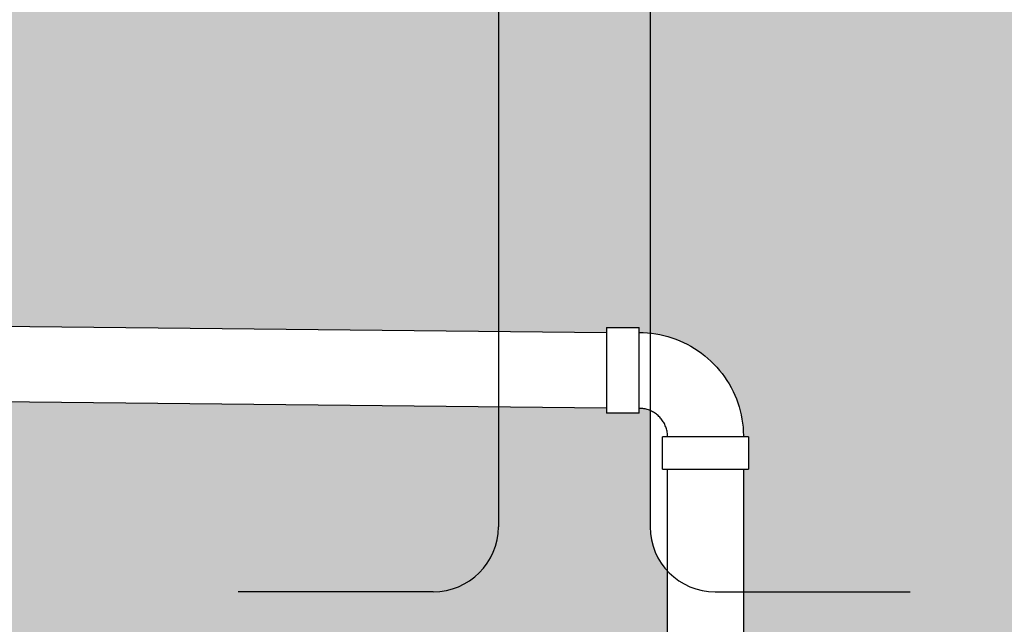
# Model space of a CAD drawing. Header units: inches. Extents: x -741 to 1387, y -720 to -402.
# Tile 8 of 25: x -497 to -452, y -665 to -637. Entities that reach past the tile are written whole.
import ezdxf
from ezdxf import colors
from ezdxf.entities.mleader import LeaderData, LeaderLine
from ezdxf.math import Vec2, Vec3

# ---------------------------------------------------------------- set-up
doc = ezdxf.new("R2010")
doc.units = ezdxf.units.IN
doc.header["$MEASUREMENT"] = 0
for name, color, linetype in [('A-DETL-WIDE', 5, 'Continuous'), ('P-PIPE', 3, 'Continuous'), ('S-ANNO-TEXT', 2, 'Continuous')]:
    doc.layers.add(name, color=color, linetype=linetype)
doc.layers.add('A-WALL-PATT', color=9, linetype='Continuous', true_color=0x808080)
doc.styles.add('Annotative', font='romans.shx', dxfattribs={"width": 0.8, "height": 0.125})

# ---------------------------------------------------------------- blocks, each defined once
blk = doc.blocks.new('Bend - PVC - Sch 40 - DWV_USACE - Standard-1075329-SECTION _COLUMN STRIP_ LONG')
at = {"layer": 'P-PIPE', "lineweight": -3}
for p, q in [((205.640382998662, -14.52100000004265), (204.140382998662, -14.52100000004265)), ((204.1403829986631, -18.47900000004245), (204.1403829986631, -14.52100000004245)), ((205.6403829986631, -14.52100000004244), (205.6403829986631, -18.47900000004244)), ((204.140382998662, -18.47900000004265), (205.640382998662, -18.47900000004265)), ((199.098382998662, -19.56300000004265), (199.098382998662, -21.06300000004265)), ((199.0983829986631, -19.56300000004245), (203.0563829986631, -19.56300000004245)), ((203.056382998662, -21.06300000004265), (203.056382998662, -19.56300000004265)), ((203.0563829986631, -21.06300000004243), (199.0983829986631, -21.06300000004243))]:
    blk.add_line(p, q, dxfattribs=at)
at = {"layer": 'P-PIPE', "lineweight": -3, "flags": 128}
for points in [[(204.140382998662, -14.75000000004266), (203.9479143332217, -14.75384988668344), (203.7557535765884, -14.76539338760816), (203.5642081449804, -14.78461203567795), (203.3735844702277, -14.81147508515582), (203.1841875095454, -14.84593956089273), (202.9963202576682, -14.88795032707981), (202.8102832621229, -14.93744017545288), (202.6263741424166, -14.99432993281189), (202.444887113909, -15.05852858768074), (202.2661125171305, -15.12993343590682), (202.0903363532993, -15.20843024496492), (201.9178398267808, -15.29389343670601), (201.7488988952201, -15.38618628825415), (201.5837838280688, -15.48516115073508), (201.4227587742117, -15.59065968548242), (201.2660813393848, -15.70251311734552), (201.1140021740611, -15.82054250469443), (200.9667645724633, -15.94455902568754), (200.8246040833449, -16.07436428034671), (200.6877481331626, -16.20975060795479), (200.5564156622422, -16.35050141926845), (200.4308167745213, -16.49639154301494), (200.3111524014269, -16.64718758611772), (200.1976139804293, -16.80264830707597), (200.0903831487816, -16.96252500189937), (199.9896314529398, -17.12656190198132), (199.8955200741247, -17.29449658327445), (199.8081995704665, -17.4660603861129), (199.7278096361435, -17.6409788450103), (199.6544788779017, -17.81897212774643), (199.5883246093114, -17.9997554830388), (199.52945266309, -18.18303969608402), (199.4779572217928, -18.36853155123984), (199.4339206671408, -18.55593430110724), (199.3974134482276, -18.74494814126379), (199.3684939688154, -18.93527068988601), (199.3472084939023, -19.1265974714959), (199.3335910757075, -19.31862240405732), (199.3276634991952, -19.51103828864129), (199.327382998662, -19.56300000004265)], [(202.827382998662, -19.56300000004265), (202.8284332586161, -19.51049400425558), (202.8315823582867, -19.45807200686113), (202.8368252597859, -19.4058178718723), (202.8441535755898, -19.3538151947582), (202.8535555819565, -19.30214716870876), (202.8650162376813, -19.25089645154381), (202.8785172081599, -19.20014503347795), (202.8940368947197, -19.1499741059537), (202.9115504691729, -19.10046393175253), (202.9310299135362, -19.05169371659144), (202.9524440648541, -19.00374148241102), (202.9757586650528, -18.95668394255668), (203.0009364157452, -18.91059637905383), (203.0279370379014, -18.86555252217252), (203.0567173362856, -18.82162443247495), (203.0872312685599, -18.77888238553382), (203.119430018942, -18.73739475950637), (203.1532620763, -18.69722792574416), (203.1886733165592, -18.65844614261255), (203.2256070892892, -18.62111145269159), (203.2640043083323, -18.58528358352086), (203.3038035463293, -18.55101985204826), (203.3449411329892, -18.51837507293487), (203.3873512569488, -18.4874014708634), (203.4309660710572, -18.4581485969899), (203.4757158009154, -18.43066324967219), (203.5215288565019, -18.40498939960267), (203.5683319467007, -18.38116811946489), (203.6160501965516, -18.35923751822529), (203.6646072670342, -18.33923268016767), (203.7139254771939, -18.3211856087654), (203.7639259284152, -18.30512517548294), (203.8145286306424, -18.29107707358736), (203.8656526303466, -18.27906377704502), (203.917216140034, -18.26910450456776), (203.9691366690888, -18.26121518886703), (204.0213311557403, -18.25540845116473), (204.0737160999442, -18.25169358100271), (204.1262076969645, -18.25007652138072), (204.140382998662, -18.25000000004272)]]:
    blk.add_lwpolyline(points, dxfattribs=at)

msp = doc.modelspace()

# ---------------------------------------------------------------- hatches: boundary and pattern name
at = {"layer": 'A-WALL-PATT'}
h = msp.add_hatch(dxfattribs=at)
h.set_pattern_fill('AR-CONC', color=8, style=0)
h.set_pattern_definition([(49.99999999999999, (0, 0), (7.172601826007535, -0.6275213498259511), [0.75, -8.25]), (355, (0, 0), (-1.38751333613, 7.521921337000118), [0.6, -6.6]), (100.45144446, (0.59771681, -0.05229344), (5.78508846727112, 6.894399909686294), [0.6374019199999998, -7.011421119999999]), (46.18420000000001, (0, 2), (10.67241330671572, -1.655192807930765), [1.125, -12.375]), (96.63563549, (0.88936745, 1.86206693), (9.346619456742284, 9.741186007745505), [0.95610342, -10.5171376]), (351.1841639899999, (0, 2), (9.346619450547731, 9.741186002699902), [0.9, -9.90000001]), (21, (1, 1.5), (5.969070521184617, -4.026188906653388), [0.75, -8.25]), (326.0000000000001, (1, 1.5), (2.433153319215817, 7.25150045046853), [0.6, -6.6]), (71.45144474, (1.49742254, 1.16448426), (8.402223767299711, 3.225311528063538), [0.6374019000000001, -7.01142112]), (37.50000000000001, (0, 0), (0.1215985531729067, 3.328938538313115), [0, -6.52, 0, -6.7, 0, -6.625]), (7.499999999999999, (0, 0), (2.630695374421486, 3.944117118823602), [0, -3.82, 0, -6.37, 0, -2.525]), (327.5, (-2.23, 0), (5.33822436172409, -0.2255487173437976), [0, -2.5, 0, -7.8, 0, -10.35]), (317.5, (-3.23, 0), (5.831861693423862, 1.001049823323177), [0, -3.25, 0, -5.18, 0, -7.35])])
h.paths.add_polyline_path([(-362.073858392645, -636.0804023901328), (-399.0605029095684, -636.0804023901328), (-399.0605029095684, -640.0804023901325), (-405.0605029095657, -640.0804023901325), (-405.0605029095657, -636.0804023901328), (-468.0605029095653, -636.0804023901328), (-468.0605029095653, -651.136417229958), (-467.7042146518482, -651.1866260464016), (-467.3283297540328, -651.2706812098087), (-466.9603642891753, -651.3845062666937), (-466.6026719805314, -651.5273731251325), (-466.2575408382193, -651.6983679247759), (-465.9271785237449, -651.8963968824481), (-465.6136982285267, -652.1201932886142), (-465.3191051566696, -652.3683256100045), (-465.0452836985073, -652.6392066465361), (-464.7939853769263, -652.9311036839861), (-464.5668176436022, -653.2421495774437), (-464.3652335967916, -653.5703546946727), (-464.1905226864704, -653.9136196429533), (-464.0438024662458, -654.269748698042), (-463.9260114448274, -654.6364638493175), (-463.8379030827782, -655.0114193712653), (-463.7800409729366, -655.3922168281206), (-463.7596093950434, -655.6803310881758), (-463.7520810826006, -655.9247086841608), (-463.5244013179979, -655.9247086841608), (-463.5244013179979, -657.4247086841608), (-463.7560626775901, -657.4247086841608), (-463.7560626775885, -666.0804023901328), (-457.0605029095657, -666.0804023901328), (-451.0917601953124, -666.0804023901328), (-386.2732036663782, -666.0804023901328), (-363.0313476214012, -666.0804023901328), (-362.9676691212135, -663.3625384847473)])
h.paths.add_polyline_path([(-468.0605029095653, -636.0804023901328), (-475.0605029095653, -636.0804023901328), (-475.0605029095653, -651.0655031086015), (-470.066401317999, -651.1180920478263), (-470.066401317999, -650.8827086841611), (-468.566401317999, -650.8827086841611), (-468.566401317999, -651.111708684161), (-468.2776212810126, -651.1174850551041), (-468.0605029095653, -651.139269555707)], flags=17)
h.paths.add_polyline_path([(-475.0605029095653, -636.0804023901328), (-556.961513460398, -636.0804023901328), (-556.961513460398, -636.3157178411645), (-557.572049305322, -637.5141486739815), (-557.572049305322, -638.4728879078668), (-557.8555096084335, -638.4728879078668), (-557.8555096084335, -639.7584772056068), (-558.3131642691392, -639.7584772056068), (-558.3131642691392, -647.4028232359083), (-558.0815029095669, -647.4028232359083), (-558.0815029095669, -648.9028232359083), (-558.3105029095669, -648.9028232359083), (-558.3094526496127, -648.9553292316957), (-558.3063035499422, -649.0077512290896), (-558.301060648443, -649.0600053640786), (-558.2937323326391, -649.1120080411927), (-558.2843303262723, -649.1636760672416), (-558.2728696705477, -649.2149267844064), (-558.2593687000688, -649.2656782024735), (-558.243849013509, -649.3158491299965), (-558.2263354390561, -649.3653593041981), (-558.2068559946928, -649.4141295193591), (-558.1854418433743, -649.4620817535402), (-558.1621272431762, -649.5091392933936), (-558.1369494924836, -649.5552268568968), (-558.1099488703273, -649.6002707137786), (-558.0811685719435, -649.6441988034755), (-558.050654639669, -649.6869408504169), (-558.018455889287, -649.7284284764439), (-557.9846238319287, -649.7685953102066), (-557.9492125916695, -649.8073770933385), (-557.9122788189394, -649.8447117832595), (-557.8738815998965, -649.8805396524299), (-557.8340823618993, -649.9148033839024), (-557.7929447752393, -649.9474481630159), (-557.7505346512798, -649.9784217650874), (-557.7069198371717, -650.0076746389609), (-557.6621701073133, -650.0351599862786), (-557.6163570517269, -650.0608338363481), (-557.5695539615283, -650.0846551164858), (-557.5218357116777, -650.1065857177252), (-557.4732786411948, -650.126590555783), (-557.4239604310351, -650.1446376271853), (-557.3739599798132, -650.1606980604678), (-557.3233572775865, -650.1747461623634), (-557.2722332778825, -650.1867594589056), (-557.2206697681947, -650.1967187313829), (-557.16874923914, -650.2046080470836), (-557.1165547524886, -650.2104147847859), (-557.0641698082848, -650.214129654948), (-557.0116782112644, -650.21574671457), (-556.9975029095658, -650.2158232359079), (-556.9975029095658, -649.986823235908), (-555.4975029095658, -649.986823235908), (-555.4975029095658, -650.2184845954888), (-475.0605029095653, -651.0655031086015)], flags=17)
edge = h.paths.add_edge_path()
edge.add_line((-561.8078415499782, -639.7584772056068), (-562.265496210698, -639.7584772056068))
edge.add_line((-562.265496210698, -639.7584772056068), (-562.265496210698, -638.4728879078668))
edge.add_line((-562.265496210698, -638.4728879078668), (-562.5489565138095, -638.4728879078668))
edge.add_line((-562.5489565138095, -638.4728879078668), (-562.5489565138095, -637.5141486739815))
edge.add_line((-562.5489565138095, -637.5141486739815), (-563.1594923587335, -636.3157178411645))
edge.add_line((-563.1594923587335, -636.3157178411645), (-563.1594923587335, -636.0804023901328))
edge.add_line((-563.1594923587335, -636.0804023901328), (-741.4589499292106, -636.0804023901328))
edge.add_line((-741.4589499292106, -636.0804023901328), (-737.5405154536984, -666.0804023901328))
edge.add_line((-737.5405154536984, -666.0804023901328), (-467.2507399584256, -666.0804023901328))
edge.add_line((-467.2507399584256, -666.0804023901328), (-467.2507399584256, -662.1304906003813))
edge.add_arc((-465.0605029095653, -660.0804023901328), 3.000000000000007, 180, 223.1069813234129, ccw=False)
edge.add_line((-468.0605029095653, -660.0804023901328), (-468.0605029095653, -654.7133514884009))
edge.add_line((-468.0605029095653, -654.7133514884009), (-468.09062558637, -654.7009413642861))
edge.add_line((-468.09062558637, -654.7009413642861), (-468.1399437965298, -654.6828942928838))
edge.add_line((-468.1399437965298, -654.6828942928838), (-468.189944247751, -654.6668338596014))
edge.add_line((-468.189944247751, -654.6668338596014), (-468.2405469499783, -654.6527857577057))
edge.add_line((-468.2405469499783, -654.6527857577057), (-468.2916709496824, -654.6407724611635))
edge.add_line((-468.2916709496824, -654.6407724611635), (-468.3432344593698, -654.6308131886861))
edge.add_line((-468.3432344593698, -654.6308131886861), (-468.3951549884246, -654.6229238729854))
edge.add_line((-468.3951549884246, -654.6229238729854), (-468.4473494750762, -654.6171171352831))
edge.add_line((-468.4473494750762, -654.6171171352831), (-468.4997344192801, -654.6134022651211))
edge.add_line((-468.4997344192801, -654.6134022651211), (-468.5522260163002, -654.6117852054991))
edge.add_line((-468.5522260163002, -654.6117852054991), (-468.566401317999, -654.6117086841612))
edge.add_line((-468.566401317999, -654.6117086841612), (-468.566401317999, -654.8407086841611))
edge.add_line((-468.566401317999, -654.8407086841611), (-470.066401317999, -654.8407086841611))
edge.add_line((-470.066401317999, -654.8407086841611), (-470.066401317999, -654.603258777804))
edge.add_line((-470.066401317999, -654.603258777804), (-555.4975029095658, -653.7133514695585))
edge.add_line((-555.4975029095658, -653.7133514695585), (-555.4975029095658, -653.9448232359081))
edge.add_line((-555.4975029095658, -653.9448232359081), (-556.9975029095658, -653.9448232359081))
edge.add_line((-556.9975029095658, -653.9448232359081), (-556.9975029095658, -653.715823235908))
edge.add_line((-556.9975029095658, -653.715823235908), (-557.2862829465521, -653.710046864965))
edge.add_line((-557.2862829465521, -653.710046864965), (-557.6695271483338, -653.6715941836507))
edge.add_line((-557.6695271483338, -653.6715941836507), (-558.0484726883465, -653.6026376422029))
edge.add_line((-558.0484726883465, -653.6026376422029), (-558.4206956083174, -653.5036183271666))
edge.add_line((-558.4206956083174, -653.5036183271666), (-558.7838149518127, -653.375169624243))
edge.add_line((-558.7838149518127, -653.375169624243), (-559.1355079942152, -653.2181131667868))
edge.add_line((-559.1355079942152, -653.2181131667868), (-559.4735251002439, -653.0334535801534))
edge.add_line((-559.4735251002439, -653.0334535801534), (-559.7957041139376, -652.822372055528))
edge.add_line((-559.7957041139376, -652.822372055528), (-560.099984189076, -652.5862187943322))
edge.add_line((-560.099984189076, -652.5862187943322), (-560.3844189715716, -652.3265043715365))
edge.add_line((-560.3844189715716, -652.3265043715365), (-560.6471890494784, -652.0448900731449))
edge.add_line((-560.6471890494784, -652.0448900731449), (-560.8866135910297, -651.7431772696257))
edge.add_line((-560.8866135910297, -651.7431772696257), (-561.1011610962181, -651.4232958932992))
edge.add_line((-561.1011610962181, -651.4232958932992), (-561.2894591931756, -651.0872920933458))
edge.add_line((-561.2894591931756, -651.0872920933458), (-561.4503034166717, -650.7373151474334))
edge.add_line((-561.4503034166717, -650.7373151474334), (-561.5826649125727, -650.3756037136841))
edge.add_line((-561.5826649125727, -650.3756037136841), (-561.6856970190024, -650.0044715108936))
edge.add_line((-561.6856970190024, -650.0044715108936), (-561.7587406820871, -649.6262925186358))
edge.add_line((-561.7587406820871, -649.6262925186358), (-561.8013286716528, -649.2434857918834))
edge.add_line((-561.8013286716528, -649.2434857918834), (-561.8118231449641, -648.9028232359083))
edge.add_line((-561.8118231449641, -648.9028232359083), (-562.0395029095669, -648.9028232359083))
edge.add_line((-562.0395029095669, -648.9028232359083), (-562.0395029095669, -647.4028232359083))
edge.add_line((-562.0395029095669, -647.4028232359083), (-561.8078415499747, -647.4028232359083))
edge.add_line((-561.8078415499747, -647.4028232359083), (-561.8078415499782, -639.7584772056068))

# ---------------------------------------------------------------- linework, layer by layer
at = {"layer": 'A-DETL-WIDE', "lineweight": -3}
for p, q in [((-475.0605029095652, -605.4006644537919), (-475.0605029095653, -660.0804023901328)), ((-468.0605029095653, -605.4006644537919), (-468.0605029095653, -660.0804023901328)), ((-478.0605029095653, -663.0804023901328), (-487.0605029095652, -663.0804023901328)), ((-465.0605029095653, -663.0804023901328), (-456.0605029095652, -663.0804023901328))]:
    msp.add_line(p, q, dxfattribs=at)
for centre, start, end in [((-478.0605029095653, -660.0804023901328), 270, 359.9999999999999), ((-465.0605029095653, -660.0804023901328), 180, 270)]:
    msp.add_arc(centre, 3, start, end, dxfattribs=at)
at = {"layer": 'P-PIPE', "lineweight": -3}
for p, q in [((-555.4975029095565, -650.2184845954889), (-470.0664013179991, -651.1180920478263)), ((-470.0664013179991, -654.603258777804), (-555.5339038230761, -653.7129722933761)), ((-467.2507399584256, -681.8663797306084), (-467.2507399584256, -657.4247086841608)), ((-463.7560626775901, -657.4247086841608), (-463.7560626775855, -681.8663797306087))]:
    msp.add_line(p, q, dxfattribs=at)

# ---------------------------------------------------------------- block references
at = {"layer": 'P-PIPE', "lineweight": -3, "xscale": -1}
msp.add_blockref('Bend - PVC - Sch 40 - DWV_USACE - Standard-1075329-SECTION _COLUMN STRIP_ LONG', (-264.4260183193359, -636.3617086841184), dxfattribs=at)

# ---------------------------------------------------------------- leaders
at = {"layer": 'S-ANNO-TEXT', "lineweight": -3}
ml = msp.add_multileader_mtext('Standard', dxfattribs=at)
ml.set_content('\\pxt3.2,6.4,9.6,12.8,16,19.2,22.4,25.6,28.8,32,35.2,38.4,41.6,44.8,48,51.2,54.4,57.6,60.8,64,67.2,70.4,73.6,76.8,80,83.2,86.4,89.6,92.8,96,99.2,102.4;3"%%C DRAIN  ', color=256, style='Annotative')
ml.set_leader_properties(color=1, linetype='ByLayer', lineweight=-1)
ml.build(insert=Vec2(0, 0))
ml.multileader.update_dxf_attribs({"text_right_attachment_type": 3, "dogleg_length": 0.125, "arrow_head_size": 3, "scale": 24})
ctx = ml.context
ctx.base_point, ctx.scale, ctx.char_height, ctx.arrow_head_size, ctx.landing_gap_size, ctx.plane_origin = Vec3(-539.7197935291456, -631.4652129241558), 24, 3, 3, 2.16, Vec3(-580.1569678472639, -640.4099887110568)
ctx.right_attachment = 3
notes = []
notes.append((ctx, [(1, (1, 1, 0), (-514.4569363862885, -632.0366414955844), (-1, 0), 3, [(1, [(-514.4569363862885, -650.81582364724)], 0, [])])]))
ctx.mtext.insert, ctx.mtext.width, ctx.mtext.defined_height, ctx.mtext.flow_direction = Vec3(-537.5597935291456, -629.9652129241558), 51.91957433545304, 7.040780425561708, 5
for ctx, leaders in notes:
    for number, flags, end, landing, length, lines in leaders:
        leader = LeaderData()
        leader.index, (leader.has_last_leader_line, leader.has_dogleg_vector, leader.attachment_direction) = number, flags
        leader.last_leader_point, leader.dogleg_vector, leader.dogleg_length = Vec3(end), Vec3(landing), length
        for number, points, colour, breaks in lines:
            line = LeaderLine()
            line.index, line.vertices, line.color, line.breaks = number, Vec3.list(points), colors.encode_raw_color(colour), breaks
            leader.lines.append(line)
        ctx.leaders.append(leader)

# ---------------------------------------------------------------- next in the draw order: leaders
ml = msp.add_multileader_mtext('Standard', dxfattribs=at)
ml.set_content('\\pxt3.2,6.4,9.6,12.8,16,19.2,22.4,25.6,28.8,32,35.2,38.4,41.6,44.8,48,51.2,54.4,57.6,60.8,64,67.2,70.4,73.6,76.8,80,83.2,86.4,89.6,92.8,96,99.2,102.4;8"%%C SOLID \\PPVC DRAIN,', color=256, style='Annotative')
ml.set_leader_properties(color=1, linetype='ByLayer', lineweight=-1)
ml.build(insert=Vec2(0, 0))
ml.multileader.update_dxf_attribs({"text_right_attachment_type": 3, "dogleg_length": 0.125, "arrow_head_size": 3, "scale": 24})
ctx = ml.context
ctx.base_point, ctx.scale, ctx.char_height, ctx.arrow_head_size, ctx.landing_gap_size, ctx.plane_origin = Vec3(-407.0618695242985, -620.5460039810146), 24, 3, 3, 2.16, Vec3(-542.6834975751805, -636.4025125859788)
ctx.right_attachment = 3
notes = []
notes.append((ctx, [(0, (1, 1, 0), (-410.0618695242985, -620.5460039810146), (1, 0), 3, [(1, [(-465.503401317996, -689.1504353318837)], 0, [])])]))
ctx.mtext.insert, ctx.mtext.width, ctx.mtext.defined_height, ctx.mtext.flow_direction = Vec3(-404.9018695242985, -618.7602896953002), 38.43322249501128, 13.8292452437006, 5
ctx.mtext.has_bg_fill, ctx.mtext.bg_color, ctx.mtext.bg_scale_factor, ctx.mtext.bg_transparency, ctx.mtext.use_window_bg_color = 1, -1027028792, 1.5, 0, 1
for ctx, leaders in notes:
    for number, flags, end, landing, length, lines in leaders:
        leader = LeaderData()
        leader.index, (leader.has_last_leader_line, leader.has_dogleg_vector, leader.attachment_direction) = number, flags
        leader.last_leader_point, leader.dogleg_vector, leader.dogleg_length = Vec3(end), Vec3(landing), length
        for number, points, colour, breaks in lines:
            line = LeaderLine()
            line.index, line.vertices, line.color, line.breaks = number, Vec3.list(points), colors.encode_raw_color(colour), breaks
            leader.lines.append(line)
        ctx.leaders.append(leader)

doc.saveas('drawing.dxf')
